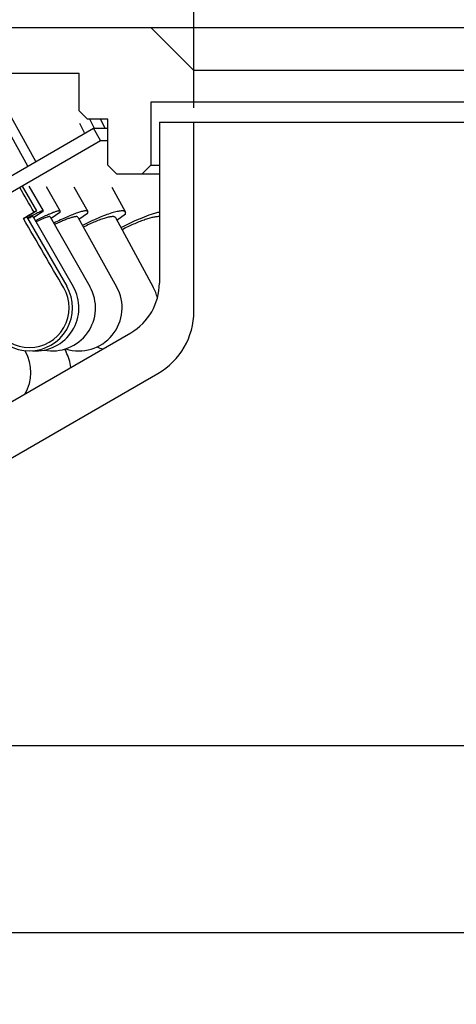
# Model space of a CAD drawing. Header units: millimetres. Extents: x 45 to 253, y -17 to 279.
# Tile 4 of 13: x 76 to 91, y 227 to 261. Entities that reach past the tile are written whole.
import ezdxf
from ezdxf.enums import TextEntityAlignment as Align

# ---------------------------------------------------------------- set-up
doc = ezdxf.new("R2010")
doc.units = ezdxf.units.MM
doc.header["$LTSCALE"] = 23.1
doc.layers.get('0').update_dxf_attribs({"linetype": 'CONTINUOUS'})
doc.layers.add('00_COMPONENTS', color=7, linetype='CONTINUOUS')
doc.layers.add('51__DRAFT_DIMS', color=7, linetype='CONTINUOUS')
doc.styles.get("Standard").update_dxf_attribs({"font": 'simfang.ttf'})
doc.dimstyles.new('DIMSTYLE_1', dxfattribs={"dimtxt": 3, "dimasz": 3, "dimexe": 2.5, "dimexo": 0.5, "dimgap": 0.75, "dimtad": 1, "dimdsep": 46, "dimtxsty": 'STANDARD', "dimblk": '_FILLED', "dimblk1": '_FILLED', "dimblk2": '_FILLED', "dimcen": 0.09, "dimclrt": 3, "dimazin": 2, "dimtp": 0.5, "dimtm": 0.5, "dimtfac": 1, "dimtofl": 0, "dimtmove": 0, "dimatfit": 3, "dimldrblk": '_FILLED', "dimfxl": 1, "dimtolj": 1, "dimarcsym": 0})
doc.dimstyles.new('DIMSTYLE_2', dxfattribs={"dimtxt": 3, "dimasz": 3, "dimexe": 2.5, "dimexo": 0.5, "dimgap": 0.75, "dimtad": 1, "dimdsep": 46, "dimtxsty": 'STANDARD', "dimblk": '_FILLED', "dimblk1": '_FILLED', "dimblk2": '_FILLED', "dimcen": 0.09, "dimclrt": 3, "dimazin": 2, "dimtp": 0.3, "dimtm": 0.3, "dimtfac": 1, "dimtofl": 0, "dimtmove": 0, "dimatfit": 3, "dimldrblk": '_FILLED', "dimfxl": 1, "dimtolj": 1, "dimarcsym": 0})

# ---------------------------------------------------------------- blocks, each defined once
blk = doc.blocks.new('_FILLED')
at = {"color": 0, "linetype": 'ByBlock'}
blk.add_solid([(0, 0), (-1, 0.167), (-1, -0.167)], dxfattribs=at)
blk = doc.blocks.new('*D1')
at = {"layer": '51__DRAFT_DIMS', "color": 4}
for p, q in [((49.138, 237.069), (49.138, 226.552)), ((209.138, 237.069), (209.138, 226.552)), ((49.138, 229.052), (129.138, 229.052)), ((209.138, 229.052), (129.138, 229.052))]:
    blk.add_line(p, q, dxfattribs=at)
at = {"layer": '51__DRAFT_DIMS', "color": 4, "xscale": 3, "yscale": 3, "zscale": 3, "rotation": 180}
blk.add_blockref('_FILLED', (49.138, 229.052), dxfattribs=at)
at = {"layer": '51__DRAFT_DIMS', "color": 4, "xscale": 3, "yscale": 3, "zscale": 3}
blk.add_blockref('_FILLED', (209.138, 229.052), dxfattribs=at)
at = {"layer": '51__DRAFT_DIMS', "color": 3}
blk.add_text('160', height=3, dxfattribs=at).set_placement((131.138, 229.802), align=Align.CENTER)
blk = doc.blocks.new('*D2')
at = {"layer": '51__DRAFT_DIMS', "color": 4}
for p, q in [((81.638, 257.769), (81.638, 277.08)), ((176.638, 257.769), (176.638, 277.08)), ((81.638, 274.58), (129.138, 274.58)), ((176.638, 274.58), (129.138, 274.58))]:
    blk.add_line(p, q, dxfattribs=at)
at = {"layer": '51__DRAFT_DIMS', "color": 4, "xscale": 3, "yscale": 3, "zscale": 3, "rotation": 180}
blk.add_blockref('_FILLED', (81.638, 274.58), dxfattribs=at)
at = {"layer": '51__DRAFT_DIMS', "color": 4, "xscale": 3, "yscale": 3, "zscale": 3}
blk.add_blockref('_FILLED', (176.638, 274.58), dxfattribs=at)
at = {"layer": '51__DRAFT_DIMS', "color": 3}
blk.add_text('95', height=3, dxfattribs=at).set_placement((131.138, 275.33), align=Align.CENTER)

msp = doc.modelspace()

# ---------------------------------------------------------------- linework, layer by layer
at = {"layer": '00_COMPONENTS', "color": 7}
for p, q in [((50.3385, 260.5688), (208.5389, 260.5688)), ((81.6385, 259.0688), (80.1385, 260.5688)), ((77.6385, 258.9688), (75.1385, 258.9688)), ((77.6385, 257.6688), (77.6385, 258.9688)), ((81.6385, 257.9688), (81.6385, 259.0688)), ((176.6385, 259.0688), (81.6385, 259.0688)), ((76.138, 255.9032), (74.5995, 258.6576)), ((75.8571, 255.741), (74.3186, 258.4954)), ((80.1385, 257.9688), (80.1385, 255.7688)), ((178.1385, 257.9688), (80.1385, 257.9688)), ((77.9385, 257.3688), (77.6385, 257.6688)), ((77.8344, 256.8978), (77.6627, 257.2233)), ((78.6385, 257.3688), (77.9385, 257.3688)), ((78.1702, 257.0749), (78.0152, 257.3688)), ((78.5469, 257.0582), (78.3831, 257.3688)), ((78.6385, 255.7688), (78.6385, 257.3688)), ((80.4385, 257.2688), (80.4385, 251.6654)), ((80.4385, 257.2688), (177.8385, 257.2688)), ((81.6385, 250.6839), (81.6385, 257.2688)), ((54.1385, 243.2018), (78.1385, 257.0582)), ((78.3885, 256.6252), (78.1385, 257.0582)), ((78.1385, 257.0582), (78.6385, 257.0582)), ((54.3885, 242.7688), (78.3885, 256.6252)), ((78.3885, 256.6252), (78.6385, 256.6252)), ((78.9385, 255.4688), (78.6385, 255.7688)), ((78.9385, 255.4688), (80.4385, 255.4688)), ((80.1385, 255.7688), (79.8385, 255.4688)), ((80.1385, 255.7688), (80.4385, 255.7688)), ((75.6558, 255.0455), (76.1558, 254.1795)), ((75.8901, 255.0425), (76.3879, 254.1765)), ((76.4926, 255.0347), (76.985, 254.1687)), ((77.4593, 255.0221), (77.943, 254.1561)), ((78.7838, 255.0045), (79.2556, 254.1385)), ((75.7004, 253.9203), (76.0708, 254.1342)), ((76.1236, 254.1585), (75.8112, 253.9762)), ((76.3629, 254.1417), (76.0581, 253.9501)), ((76.9673, 254.1202), (76.6669, 253.9188)), ((77.9323, 254.0942), (77.6366, 253.8845)), ((79.2516, 254.064), (78.9591, 253.8466)), ((75.8094, 253.9795), (77.2093, 251.5546)), ((76.0411, 253.9771), (77.4352, 251.5522)), ((76.6373, 253.971), (78.0161, 251.5461)), ((77.5938, 253.961), (78.9483, 251.5361)), ((78.9043, 253.9471), (80.2254, 251.5223)), ((58.7185, 237.9707), (79.4385, 249.9334)), ((75.7536, 249.3129), (75.771, 249.2813)), ((77.1336, 249.3651), (77.1865, 249.2668)), ((58.8864, 236.1047), (80.3885, 248.5189)), ((49.1385, 235.5688), (209.1385, 235.5688))]:
    msp.add_line(p, q, dxfattribs=at)
for centre, radius, start, end in [((78.4385, 251.6654), 2, 300, 360), ((75.9102, 250.8046), 1.5, 209.99853, 29.99853), ((75.9102, 250.8046), 1.3826, 209.86674, 30.1303), ((76.1347, 250.8046), 1.5, 265.67231, 29.89377), ((76.7122, 250.8046), 1.5, 258.91158, 29.62333), ((77.6387, 250.8046), 1.5, 252.0408, 29.18634), ((78.9082, 250.8046), 1.5, 13.07177, 28.58153), ((79.1385, 250.6839), 2.5, 300, 360), ((74.4582, 248.5557), 1.5, 330.13295, 28.92619), ((75.8657, 248.5557), 1.5, 6.69622, 28.29805), ((78.9082, 250.8046), 1.5, 244.97023, 252.84909)]:
    msp.add_arc(centre, radius, start, end, dxfattribs=at)
for major_axis, start_param, end_param in [((-173.821, 301.0847), -1.25109, -1.2480634), ((-137.2271, 237.6985), -1.1724485, -1.161354)]:
    msp.add_ellipse((129.1385, 158.6051), major_axis=major_axis, ratio=0.0054651, start_param=start_param, end_param=end_param, dxfattribs=at)
for points, knots in [([(76.3879, 254.1765), (76.3871, 254.1779), (76.3839, 254.1793), (76.3794, 254.1796), (76.3721, 254.1792), (76.3604, 254.1768), (76.3433, 254.1719), (76.322, 254.1646), (76.2965, 254.1549), (76.2671, 254.1427), (76.2197, 254.1222), (76.1511, 254.0907), (76.0581, 254.0458), (75.9514, 253.9925), (75.876, 253.9538), (75.8362, 253.9331)], [0, 0, 0, 0, 0.0084303, 0.0147171, 0.0227392, 0.0443601, 0.073674, 0.1107659, 0.1556164, 0.2081411, 0.2682361, 0.4105425, 0.5811435, 0.7783031, 1, 1, 1, 1]), ([(76.0708, 254.1342), (76.0773, 254.1378), (76.0895, 254.1446), (76.1066, 254.154), (76.1211, 254.1619), (76.1331, 254.1683), (76.1414, 254.1728), (76.1468, 254.1755), (76.1499, 254.1771), (76.1522, 254.1782), (76.1541, 254.179), (76.155, 254.1793), (76.1557, 254.1796), (76.1558, 254.1795)], [0, 0, 0, 0, 0.2324697, 0.4348181, 0.6066569, 0.7476172, 0.8574891, 0.9007293, 0.9361544, 0.9637544, 0.9835296, 0.9955196, 1, 1, 1, 1]), ([(76.985, 254.1687), (76.9807, 254.1763), (76.966, 254.1795), (76.9504, 254.1796), (76.9333, 254.1784), (76.908, 254.1742), (76.873, 254.1657), (76.8316, 254.1533), (76.7841, 254.1373), (76.7087, 254.1094), (76.6009, 254.0653), (76.3958, 253.9744), (76.2341, 253.8959), (76.1208, 253.8391)], [0, 0, 0, 0, 0.0279553, 0.0388318, 0.0515033, 0.0824261, 0.1209376, 0.1670338, 0.2206253, 0.2815422, 0.4244802, 0.5937147, 1, 1, 1, 1]), ([(76.1558, 254.1795), (76.1558, 254.1794), (76.1556, 254.1792), (76.1551, 254.1787), (76.1536, 254.1776), (76.1512, 254.1759), (76.1476, 254.1735), (76.1431, 254.1706), (76.1375, 254.1671), (76.1309, 254.163), (76.1261, 254.1601), (76.1236, 254.1585)], [0, 0, 0, 0, 0.005167, 0.0173595, 0.0647046, 0.1431044, 0.2526368, 0.3932157, 0.5647214, 0.7670265, 1, 1, 1, 1]), ([(76.3629, 254.1417), (76.3673, 254.1457), (76.3746, 254.1527), (76.3824, 254.1616), (76.3864, 254.1676), (76.3884, 254.1716), (76.3888, 254.175), (76.3879, 254.1765)], [0, 0, 0, 0, 0.3973375, 0.6906794, 0.7996567, 0.885142, 1, 1, 1, 1]), ([(77.943, 254.1561), (77.9416, 254.1587), (77.9376, 254.1638), (77.9293, 254.1698), (77.9187, 254.1744), (77.9003, 254.1788), (77.8711, 254.1803), (77.8297, 254.1768), (77.7795, 254.168), (77.7209, 254.154), (77.654, 254.1348), (77.5492, 254.1006), (77.4009, 254.045), (77.2054, 253.9631), (76.9888, 253.8647), (76.8388, 253.792), (76.7611, 253.7534)], [0, 0, 0, 0, 0.0072133, 0.015021, 0.0238975, 0.0341643, 0.0595677, 0.092122, 0.1320863, 0.1794781, 0.2341633, 0.2959279, 0.4394607, 0.6071523, 0.7953822, 1, 1, 1, 1]), ([(76.9673, 254.1202), (76.9711, 254.1253), (76.9777, 254.1345), (76.9847, 254.1479), (76.9878, 254.1592), (76.9865, 254.1661), (76.985, 254.1687)], [0, 0, 0, 0, 0.3540131, 0.6300795, 0.8376247, 1, 1, 1, 1]), ([(79.2556, 254.1385), (79.2534, 254.1425), (79.2478, 254.1502), (79.2363, 254.1596), (79.2218, 254.1672), (79.1969, 254.1754), (79.1578, 254.1803), (79.1023, 254.1791), (79.0358, 254.1709), (78.9586, 254.1559), (78.8713, 254.1342), (78.7356, 254.0944), (78.5461, 254.0281), (78.2998, 253.9288), (78.0322, 253.8091), (77.8489, 253.72), (77.755, 253.6726)], [0, 0, 0, 0, 0.0084914, 0.0175167, 0.0275231, 0.0388335, 0.0661252, 0.1003934, 0.1419483, 0.1907937, 0.2467611, 0.3095572, 0.4540465, 0.6204727, 0.8042004, 1, 1, 1, 1]), ([(77.9323, 254.0942), (77.9358, 254.1004), (77.9409, 254.1106), (77.9457, 254.1252), (77.9475, 254.1368), (77.9468, 254.1472), (77.9446, 254.1533), (77.943, 254.1561)], [0, 0, 0, 0, 0.3222706, 0.5265015, 0.702779, 0.8574349, 1, 1, 1, 1]), ([(80.4386, 254.1366), (80.3928, 254.1257), (80.2969, 254.0999), (80.0904, 254.035), (79.81, 253.9297), (79.4577, 253.7758), (79.2181, 253.6576), (79.0966, 253.5943)], [0, 0, 0, 0, 0.0973884, 0.2052275, 0.4475966, 0.7165635, 1, 1, 1, 1]), ([(79.2516, 254.064), (79.2546, 254.0711), (79.2594, 254.0848), (79.2629, 254.1049), (79.262, 254.123), (79.2582, 254.1338), (79.2556, 254.1385)], [0, 0, 0, 0, 0.3016284, 0.5618878, 0.789998, 1, 1, 1, 1]), ([(75.7004, 253.9203), (75.7087, 253.925), (75.7244, 253.9338), (75.7463, 253.9459), (75.7649, 253.9563), (75.7784, 253.9637), (75.7876, 253.9686), (75.7932, 253.9716), (75.7979, 253.9741), (75.8019, 253.9762), (75.8049, 253.9776), (75.8072, 253.9788), (75.8084, 253.9792), (75.8093, 253.9796), (75.8094, 253.9795)], [0, 0, 0, 0, 0.2315837, 0.4336754, 0.6056205, 0.7468793, 0.8059029, 0.8571425, 0.9005637, 0.9361362, 0.9638473, 0.9836936, 0.9956897, 1, 1, 1, 1]), ([(76.0411, 253.9771), (76.0402, 253.9787), (76.0363, 253.9797), (76.0311, 253.9795), (76.0251, 253.9786), (76.0178, 253.9769), (76.0053, 253.9734), (75.9755, 253.963), (75.9226, 253.9409), (75.8773, 253.9201), (75.8513, 253.9078)], [0, 0, 0, 0, 0.0269838, 0.0493127, 0.0786223, 0.1151827, 0.1591091, 0.2692049, 0.577616, 1, 1, 1, 1]), ([(76.6373, 253.971), (76.6361, 253.9731), (76.6316, 253.9769), (76.622, 253.9793), (76.6092, 253.9798), (76.5848, 253.9773), (76.5457, 253.9681), (76.5013, 253.9541), (76.459, 253.939), (76.4078, 253.9196), (76.3365, 253.8902), (76.2427, 253.849), (76.1768, 253.8184), (76.142, 253.802)], [0, 0, 0, 0, 0.0136303, 0.031332, 0.055145, 0.0858625, 0.1690273, 0.2813918, 0.3483252, 0.4222205, 0.5901603, 0.7834518, 1, 1, 1, 1]), ([(77.5938, 253.961), (77.5916, 253.9649), (77.5839, 253.9723), (77.567, 253.978), (77.5448, 253.9801), (77.5167, 253.9787), (77.4829, 253.9739), (77.4434, 253.9656), (77.3984, 253.9538), (77.3276, 253.9325), (77.2272, 253.897), (77.0942, 253.8439), (76.9456, 253.7793), (76.8423, 253.7312), (76.7885, 253.7055)], [0, 0, 0, 0, 0.0157508, 0.0353333, 0.0608554, 0.0932144, 0.1327464, 0.1795284, 0.2335008, 0.2945024, 0.4366658, 0.6036941, 0.792623, 1, 1, 1, 1]), ([(78.9043, 253.9471), (78.901, 253.9533), (78.8896, 253.965), (78.8646, 253.9751), (78.8318, 253.9799), (78.7907, 253.9796), (78.7416, 253.9743), (78.6846, 253.9641), (78.6201, 253.9488), (78.5198, 253.9206), (78.3793, 253.8729), (78.1961, 253.801), (77.996, 253.7135), (77.8586, 253.6482), (77.788, 253.6134)], [0, 0, 0, 0, 0.0177636, 0.0392187, 0.0665251, 0.1006445, 0.1419197, 0.190397, 0.2459385, 0.3082962, 0.4520258, 0.6181532, 0.8024245, 1, 1, 1, 1]), ([(80.4387, 253.9791), (80.4232, 253.9798), (80.3901, 253.9793), (80.3152, 253.9726), (80.2069, 253.9525), (80.0618, 253.9141), (79.8981, 253.8607), (79.7194, 253.7933), (79.461, 253.6845), (79.2661, 253.5905), (79.1355, 253.5228)], [0, 0, 0, 0, 0.0333094, 0.0714538, 0.1620043, 0.2705708, 0.3952256, 0.5335012, 0.682533, 1, 1, 1, 1])]:
    msp.add_open_spline(points, degree=3, knots=knots, dxfattribs=at)

# ---------------------------------------------------------------- dimensions: what is measured, and where the dimension line sits
at = {"layer": '51__DRAFT_DIMS', "color": 4}
for base, p1, p2, dimstyle, picture, middle in [((176.6385, 274.5803), (81.6385, 257.2688), (176.6385, 257.2688), 'DIMSTYLE_2', '*D2', (131.1385, 274.5803)), ((209.1385, 229.0515), (49.1385, 237.5688), (209.1385, 237.5688), 'DIMSTYLE_1', '*D1', (131.1385, 229.0515))]:
    dim = msp.add_linear_dim(base=base, p1=p1, p2=p2, text='%%c<>', dimstyle=dimstyle, dxfattribs=at)
    dim.commit()
    dim.dimension.update_dxf_attribs({"geometry": picture, "text_midpoint": middle, "dimtype": 160})

doc.saveas('drawing.dxf')
